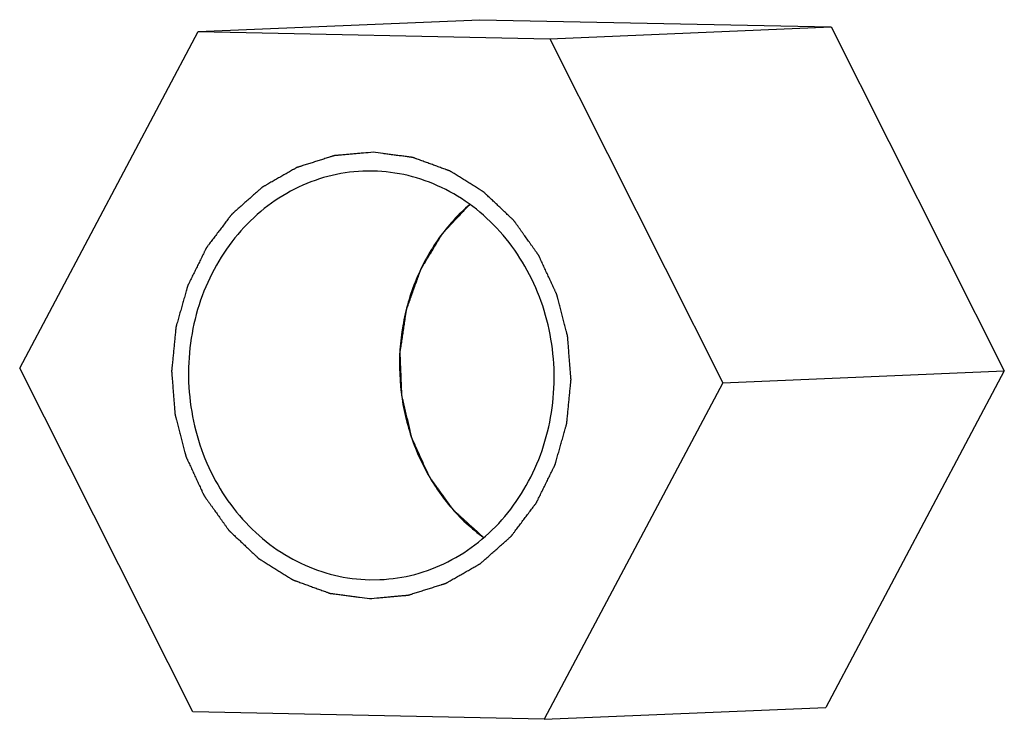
# Model space of a CAD drawing. Header units: millimetres. Extents: x 0 to 1750, y -1720 to 477.
# Tile 210 of 256: x 955.43 to 961.69, y -871.65 to -867.2. Entities that reach past the tile are written whole.
import ezdxf

# ---------------------------------------------------------------- set-up
doc = ezdxf.new("R2010")
doc.units = ezdxf.units.MM
doc.header["$LTSCALE"] = 92.51
doc.layers.add('DE-19-002068DXF_CONTINUOUS_LINE', color=7, linetype='CONTINUOUS')

msp = doc.modelspace()

# ---------------------------------------------------------------- linework, layer by layer
at = {"layer": 'DE-19-002068DXF_CONTINUOUS_LINE'}
for p, q in [((956.5685, -867.2709), (958.3576, -867.1958)), ((958.3576, -867.1958), (960.5935, -867.2423)), ((958.8044, -867.3175), (960.5935, -867.2423)), ((960.5935, -867.2423), (961.6936, -869.4299)), ((955.4327, -869.412), (956.5685, -867.2709)), ((956.5685, -867.2709), (958.8044, -867.3175)), ((958.8044, -867.3175), (959.9045, -869.505)), ((957.6793, -868.159), (957.614, -868.1597)), ((956.5328, -871.5995), (955.4327, -869.412)), ((959.9045, -869.505), (961.6936, -869.4299)), ((961.6936, -869.4299), (960.5578, -871.5709)), ((959.9045, -869.505), (958.7687, -871.6461)), ((957.6578, -870.758), (957.7231, -870.7573)), ((958.7687, -871.6461), (960.5578, -871.5709)), ((958.7687, -871.6461), (956.5328, -871.5995))]:
    msp.add_line(p, q, dxfattribs=at)
for points, knots in [([(957.6803, -868.039), (957.6597, -868.0408), (957.6288, -868.0436), (957.5877, -868.0472), (957.5568, -868.0499), (957.5311, -868.0522), (957.5105, -868.0541), (957.4951, -868.0554), (957.4797, -868.0568), (957.4668, -868.0579), (957.4565, -868.0588), (957.4501, -868.0594), (957.4449, -868.0599), (957.4411, -868.0602), (957.4379, -868.0605), (957.4356, -868.0607), (957.4343, -868.0608), (957.4334, -868.0608), (957.4324, -868.0612), (957.4312, -868.0616), (957.429, -868.0623), (957.4259, -868.0632), (957.4222, -868.0644), (957.4173, -868.066), (957.4111, -868.0679), (957.4012, -868.0711), (957.3888, -868.075), (957.3739, -868.0797), (957.359, -868.0844), (957.3392, -868.0906), (957.3144, -868.0985), (957.2896, -868.1063), (957.2698, -868.1126), (957.2549, -868.1173), (957.24, -868.1219), (957.2277, -868.1259), (957.2177, -868.129), (957.2115, -868.1309), (957.2066, -868.1325), (957.2029, -868.1337), (957.1998, -868.1347), (957.1976, -868.1353), (957.1964, -868.1358), (957.1954, -868.136), (957.1946, -868.1365), (957.1934, -868.1372), (957.1914, -868.1383), (957.1886, -868.14), (957.1851, -868.1419), (957.1805, -868.1445), (957.1748, -868.1478), (957.1657, -868.153), (957.1542, -868.1596), (957.1405, -868.1674), (957.1267, -868.1753), (957.1084, -868.1857), (957.0855, -868.1988), (957.0626, -868.2119), (957.0442, -868.2223), (957.0305, -868.2302), (957.0167, -868.238), (957.0053, -868.2445), (956.9961, -868.2498), (956.9904, -868.253), (956.9858, -868.2557), (956.9824, -868.2576), (956.9795, -868.2593), (956.9775, -868.2604), (956.9764, -868.2611), (956.9755, -868.2615), (956.9748, -868.2622), (956.9737, -868.2631), (956.9719, -868.2647), (956.9694, -868.267), (956.9663, -868.2697), (956.9622, -868.2734), (956.9571, -868.2779), (956.9489, -868.2852), (956.9386, -868.2943), (956.9263, -868.3052), (956.914, -868.3161), (956.8977, -868.3306), (956.8772, -868.3488), (956.8567, -868.367), (956.8403, -868.3815), (956.828, -868.3924), (956.8157, -868.4033), (956.8055, -868.4124), (956.7973, -868.4197), (956.7921, -868.4243), (956.788, -868.4279), (956.785, -868.4306), (956.7824, -868.4329), (956.7806, -868.4345), (956.7796, -868.4354), (956.7788, -868.436), (956.7782, -868.4369), (956.7774, -868.438), (956.7759, -868.4399), (956.7739, -868.4427), (956.7714, -868.446), (956.7681, -868.4503), (956.7639, -868.4558), (956.7573, -868.4646), (956.749, -868.4756), (956.7391, -868.4888), (956.7291, -868.502), (956.7159, -868.5195), (956.6993, -868.5415), (956.6827, -868.5634), (956.6695, -868.581), (956.6595, -868.5942), (956.6496, -868.6074), (956.6413, -868.6183), (956.6347, -868.6271), (956.6305, -868.6326), (956.6272, -868.637), (956.6247, -868.6403), (956.6226, -868.643), (956.6212, -868.645), (956.6204, -868.6461), (956.6197, -868.6468), (956.6193, -868.6478), (956.6186, -868.6491), (956.6176, -868.6513), (956.616, -868.6544), (956.6142, -868.6582), (956.6117, -868.6632), (956.6086, -868.6695), (956.6036, -868.6796), (956.5974, -868.6922), (956.59, -868.7073), (956.5825, -868.7224), (956.5726, -868.7426), (956.5602, -868.7677), (956.5478, -868.7929), (956.5378, -868.8131), (956.5304, -868.8282), (956.5229, -868.8433), (956.5167, -868.8559), (956.5118, -868.8659), (956.5087, -868.8722), (956.5062, -868.8773), (956.5043, -868.881), (956.5028, -868.8842), (956.5017, -868.8864), (956.5011, -868.8877), (956.5005, -868.8886), (956.5003, -868.8896), (956.4999, -868.891), (956.4992, -868.8934), (956.4983, -868.8968), (956.4971, -868.9009), (956.4955, -868.9064), (956.4936, -868.9133), (956.4905, -868.9243), (956.4866, -868.938), (956.4819, -868.9545), (956.4773, -868.9709), (956.471, -868.9929), (956.4633, -869.0203), (956.4555, -869.0477), (956.4493, -869.0697), (956.4446, -869.0862), (956.4399, -869.1026), (956.4361, -869.1163), (956.4329, -869.1273), (956.431, -869.1342), (956.4294, -869.1397), (956.4283, -869.1438), (956.4273, -869.1472), (956.4266, -869.1496), (956.4263, -869.151), (956.4259, -869.152), (956.4259, -869.1531), (956.4257, -869.1546), (956.4255, -869.1571), (956.4251, -869.1608), (956.4247, -869.1651), (956.4241, -869.171), (956.4234, -869.1783), (956.4222, -869.1899), (956.4208, -869.2045), (956.4191, -869.222), (956.4174, -869.2395), (956.4151, -869.2629), (956.4123, -869.292), (956.4094, -869.3212), (956.4071, -869.3446), (956.4054, -869.3621), (956.4037, -869.3796), (956.4023, -869.3942), (956.4011, -869.4058), (956.4004, -869.4131), (956.3999, -869.4189), (956.3994, -869.4233), (956.3991, -869.427), (956.3988, -869.4295), (956.3987, -869.431), (956.3985, -869.4321), (956.3987, -869.4332), (956.3988, -869.4346), (956.399, -869.4371), (956.3993, -869.4407), (956.3996, -869.445), (956.4001, -869.4508), (956.4006, -869.458), (956.4015, -869.4695), (956.4027, -869.4839), (956.4041, -869.5011), (956.4054, -869.5184), (956.4073, -869.5414), (956.4095, -869.5702), (956.4118, -869.599), (956.4136, -869.622), (956.415, -869.6392), (956.4164, -869.6565), (956.4175, -869.6709), (956.4184, -869.6824), (956.419, -869.6896), (956.4195, -869.6953), (956.4198, -869.6997), (956.4201, -869.7033), (956.4203, -869.7058), (956.4204, -869.7072), (956.4204, -869.7083), (956.4208, -869.7093), (956.4211, -869.7107), (956.4218, -869.7132), (956.4227, -869.7166), (956.4237, -869.7208), (956.4252, -869.7264), (956.427, -869.7333), (956.4299, -869.7444), (956.4335, -869.7583), (956.4379, -869.775), (956.4422, -869.7916), (956.448, -869.8139), (956.4552, -869.8416), (956.4625, -869.8694), (956.4682, -869.8917), (956.4726, -869.9083), (956.4769, -869.925), (956.4805, -869.9389), (956.4834, -869.95), (956.4852, -869.9569), (956.4867, -869.9625), (956.4878, -869.9667), (956.4887, -869.9701), (956.4893, -869.9726), (956.4897, -869.974), (956.4899, -869.975), (956.4904, -869.976), (956.491, -869.9773), (956.492, -869.9795), (956.4935, -869.9827), (956.4953, -869.9866), (956.4977, -869.9917), (956.5007, -869.9982), (956.5054, -870.0085), (956.5114, -870.0213), (956.5185, -870.0368), (956.5257, -870.0522), (956.5352, -870.0728), (956.5471, -870.0985), (956.559, -870.1242), (956.5686, -870.1448), (956.5757, -870.1603), (956.5828, -870.1757), (956.5888, -870.1886), (956.5936, -870.1989), (956.5965, -870.2053), (956.5989, -870.2105), (956.6007, -870.2143), (956.6022, -870.2175), (956.6032, -870.2198), (956.6039, -870.2211), (956.6042, -870.2221), (956.6049, -870.2229), (956.6057, -870.2241), (956.6072, -870.2261), (956.6092, -870.229), (956.6117, -870.2324), (956.615, -870.237), (956.6191, -870.2428), (956.6257, -870.252), (956.6339, -870.2636), (956.6438, -870.2774), (956.6537, -870.2913), (956.6668, -870.3097), (956.6833, -870.3328), (956.6997, -870.3559), (956.7129, -870.3743), (956.7228, -870.3882), (956.7326, -870.402), (956.7409, -870.4136), (956.7475, -870.4228), (956.7516, -870.4286), (956.7549, -870.4332), (956.7573, -870.4366), (956.7594, -870.4395), (956.7608, -870.4415), (956.7617, -870.4427), (956.7622, -870.4436), (956.763, -870.4442), (956.764, -870.4452), (956.7657, -870.4468), (956.7682, -870.4492), (956.7712, -870.452), (956.7751, -870.4557), (956.7801, -870.4604), (956.788, -870.4679), (956.7979, -870.4773), (956.8098, -870.4885), (956.8217, -870.4998), (956.8375, -870.5147), (956.8573, -870.5335), (956.8771, -870.5522), (956.8929, -870.5672), (956.9048, -870.5784), (956.9167, -870.5897), (956.9266, -870.599), (956.9345, -870.6065), (956.9395, -870.6112), (956.9434, -870.615), (956.9464, -870.6178), (956.9489, -870.6201), (956.9506, -870.6218), (956.9516, -870.6227), (956.9523, -870.6234), (956.9532, -870.6239), (956.9543, -870.6246), (956.9563, -870.6258), (956.9591, -870.6276), (956.9625, -870.6297), (956.9671, -870.6326), (956.9727, -870.6361), (956.9818, -870.6417), (956.9931, -870.6488), (957.0067, -870.6573), (957.0203, -870.6657), (957.0384, -870.677), (957.061, -870.6911), (957.0837, -870.7052), (957.1018, -870.7165), (957.1154, -870.725), (957.129, -870.7334), (957.1403, -870.7405), (957.1493, -870.7461), (957.155, -870.7497), (957.1595, -870.7525), (957.1629, -870.7546), (957.1657, -870.7564), (957.1677, -870.7576), (957.1689, -870.7583), (957.1697, -870.7589), (957.1706, -870.7592), (957.1719, -870.7596), (957.174, -870.7604), (957.1771, -870.7615), (957.1808, -870.7629), (957.1857, -870.7647), (957.1919, -870.7669), (957.2017, -870.7705), (957.214, -870.775), (957.2288, -870.7803), (957.2436, -870.7857), (957.2633, -870.7929), (957.2879, -870.8018), (957.3125, -870.8108), (957.3322, -870.8179), (957.347, -870.8233), (957.3617, -870.8287), (957.3741, -870.8331), (957.3839, -870.8367), (957.3901, -870.839), (957.395, -870.8407), (957.3987, -870.8421), (957.4018, -870.8432), (957.4039, -870.844), (957.4051, -870.8444), (957.406, -870.8448), (957.407, -870.8449), (957.4083, -870.8451), (957.4106, -870.8454), (957.4139, -870.8458), (957.4178, -870.8463), (957.423, -870.847), (957.4296, -870.8479), (957.44, -870.8493), (957.4531, -870.851), (957.4688, -870.8531), (957.4844, -870.8552), (957.5053, -870.8579), (957.5315, -870.8614), (957.5628, -870.8655), (957.6046, -870.8711), (957.636, -870.8752), (957.6569, -870.878)], [0, 0, 0, 0, 0.015625, 0.023438, 0.03125, 0.039062, 0.042969, 0.046875, 0.050781, 0.054688, 0.056641, 0.058594, 0.05957, 0.060547, 0.061523, 0.062012, 0.062256, 0.0625, 0.062744, 0.062988, 0.063477, 0.064453, 0.06543, 0.066406, 0.068359, 0.070312, 0.074219, 0.078125, 0.082031, 0.085938, 0.09375, 0.101562, 0.105469, 0.109375, 0.113281, 0.117188, 0.119141, 0.121094, 0.12207, 0.123047, 0.124023, 0.124512, 0.124756, 0.125, 0.125244, 0.125488, 0.125977, 0.126953, 0.12793, 0.128906, 0.130859, 0.132812, 0.136719, 0.140625, 0.144531, 0.148438, 0.15625, 0.164062, 0.167969, 0.171875, 0.175781, 0.179688, 0.181641, 0.183594, 0.18457, 0.185547, 0.186523, 0.187012, 0.187256, 0.1875, 0.187744, 0.187988, 0.188477, 0.189453, 0.19043, 0.191406, 0.193359, 0.195312, 0.199219, 0.203125, 0.207031, 0.210938, 0.21875, 0.226562, 0.230469, 0.234375, 0.238281, 0.242188, 0.244141, 0.246094, 0.24707, 0.248047, 0.249023, 0.249512, 0.249756, 0.25, 0.250244, 0.250488, 0.250977, 0.251953, 0.25293, 0.253906, 0.255859, 0.257812, 0.261719, 0.265625, 0.269531, 0.273438, 0.28125, 0.289062, 0.292969, 0.296875, 0.300781, 0.304688, 0.306641, 0.308594, 0.30957, 0.310547, 0.311523, 0.312012, 0.312256, 0.3125, 0.312744, 0.312988, 0.313477, 0.314453, 0.31543, 0.316406, 0.318359, 0.320312, 0.324219, 0.328125, 0.332031, 0.335938, 0.34375, 0.351562, 0.355469, 0.359375, 0.363281, 0.367188, 0.369141, 0.371094, 0.37207, 0.373047, 0.374023, 0.374512, 0.374756, 0.375, 0.375244, 0.375488, 0.375977, 0.376953, 0.37793, 0.378906, 0.380859, 0.382812, 0.386719, 0.390625, 0.394531, 0.398438, 0.40625, 0.414062, 0.417969, 0.421875, 0.425781, 0.429688, 0.431641, 0.433594, 0.43457, 0.435547, 0.436523, 0.437012, 0.437256, 0.4375, 0.437744, 0.437988, 0.438477, 0.439453, 0.44043, 0.441406, 0.443359, 0.445312, 0.449219, 0.453125, 0.457031, 0.460938, 0.46875, 0.476562, 0.480469, 0.484375, 0.488281, 0.492188, 0.494141, 0.496094, 0.49707, 0.498047, 0.499023, 0.499512, 0.499756, 0.5, 0.500244, 0.500488, 0.500977, 0.501953, 0.50293, 0.503906, 0.505859, 0.507812, 0.511719, 0.515625, 0.519531, 0.523438, 0.53125, 0.539062, 0.542969, 0.546875, 0.550781, 0.554688, 0.556641, 0.558594, 0.55957, 0.560547, 0.561523, 0.562012, 0.562256, 0.5625, 0.562744, 0.562988, 0.563477, 0.564453, 0.56543, 0.566406, 0.568359, 0.570312, 0.574219, 0.578125, 0.582031, 0.585938, 0.59375, 0.601562, 0.605469, 0.609375, 0.613281, 0.617188, 0.619141, 0.621094, 0.62207, 0.623047, 0.624023, 0.624512, 0.624756, 0.625, 0.625244, 0.625488, 0.625977, 0.626953, 0.62793, 0.628906, 0.630859, 0.632812, 0.636719, 0.640625, 0.644531, 0.648438, 0.65625, 0.664062, 0.667969, 0.671875, 0.675781, 0.679688, 0.681641, 0.683594, 0.68457, 0.685547, 0.686523, 0.687012, 0.687256, 0.6875, 0.687744, 0.687988, 0.688477, 0.689453, 0.69043, 0.691406, 0.693359, 0.695312, 0.699219, 0.703125, 0.707031, 0.710938, 0.71875, 0.726562, 0.730469, 0.734375, 0.738281, 0.742188, 0.744141, 0.746094, 0.74707, 0.748047, 0.749023, 0.749512, 0.749756, 0.75, 0.750244, 0.750488, 0.750977, 0.751953, 0.75293, 0.753906, 0.755859, 0.757812, 0.761719, 0.765625, 0.769531, 0.773438, 0.78125, 0.789062, 0.792969, 0.796875, 0.800781, 0.804688, 0.806641, 0.808594, 0.80957, 0.810547, 0.811523, 0.812012, 0.812256, 0.8125, 0.812744, 0.812988, 0.813477, 0.814453, 0.81543, 0.816406, 0.818359, 0.820312, 0.824219, 0.828125, 0.832031, 0.835938, 0.84375, 0.851562, 0.855469, 0.859375, 0.863281, 0.867188, 0.869141, 0.871094, 0.87207, 0.873047, 0.874023, 0.874512, 0.874756, 0.875, 0.875244, 0.875488, 0.875977, 0.876953, 0.87793, 0.878906, 0.880859, 0.882812, 0.886719, 0.890625, 0.894531, 0.898438, 0.90625, 0.914062, 0.917969, 0.921875, 0.925781, 0.929688, 0.931641, 0.933594, 0.93457, 0.935547, 0.936523, 0.937012, 0.937256, 0.9375, 0.937744, 0.937988, 0.938477, 0.939453, 0.94043, 0.941406, 0.943359, 0.945312, 0.949219, 0.953125, 0.957031, 0.960938, 0.96875, 0.976562, 0.984375, 1, 1, 1, 1]), ([(957.6569, -870.878), (957.6774, -870.8762), (957.7083, -870.8734), (957.7494, -870.8698), (957.7803, -870.8671), (957.806, -870.8648), (957.8266, -870.8629), (957.842, -870.8616), (957.8575, -870.8602), (957.8703, -870.8591), (957.8806, -870.8582), (957.887, -870.8576), (957.8922, -870.8571), (957.896, -870.8568), (957.8993, -870.8565), (957.9015, -870.8563), (957.9028, -870.8562), (957.9038, -870.8562), (957.9047, -870.8558), (957.9059, -870.8554), (957.9081, -870.8547), (957.9112, -870.8538), (957.9149, -870.8526), (957.9199, -870.851), (957.9261, -870.8491), (957.936, -870.8459), (957.9484, -870.842), (957.9632, -870.8373), (957.9781, -870.8326), (957.9979, -870.8264), (958.0227, -870.8185), (958.0475, -870.8107), (958.0673, -870.8044), (958.0822, -870.7997), (958.0971, -870.7951), (958.1095, -870.7911), (958.1194, -870.788), (958.1256, -870.7861), (958.1305, -870.7845), (958.1343, -870.7833), (958.1374, -870.7823), (958.1395, -870.7817), (958.1408, -870.7812), (958.1417, -870.781), (958.1425, -870.7805), (958.1437, -870.7798), (958.1457, -870.7787), (958.1486, -870.777), (958.152, -870.7751), (958.1566, -870.7725), (958.1623, -870.7692), (958.1715, -870.764), (958.1829, -870.7574), (958.1967, -870.7496), (958.2104, -870.7417), (958.2287, -870.7313), (958.2517, -870.7182), (958.2746, -870.7051), (958.2929, -870.6947), (958.3066, -870.6868), (958.3204, -870.679), (958.3318, -870.6725), (958.341, -870.6672), (958.3467, -870.664), (958.3513, -870.6613), (958.3547, -870.6594), (958.3576, -870.6577), (958.3596, -870.6566), (958.3607, -870.6559), (958.3616, -870.6555), (958.3624, -870.6548), (958.3634, -870.6539), (958.3652, -870.6523), (958.3678, -870.65), (958.3708, -870.6473), (958.3749, -870.6436), (958.3801, -870.6391), (958.3882, -870.6318), (958.3985, -870.6227), (958.4108, -870.6118), (958.4231, -870.6009), (958.4395, -870.5864), (958.46, -870.5682), (958.4804, -870.55), (958.4968, -870.5355), (958.5091, -870.5246), (958.5214, -870.5136), (958.5317, -870.5046), (958.5399, -870.4973), (958.545, -870.4927), (958.5491, -870.4891), (958.5522, -870.4864), (958.5547, -870.4841), (958.5565, -870.4825), (958.5575, -870.4816), (958.5583, -870.481), (958.5589, -870.4801), (958.5598, -870.479), (958.5612, -870.4771), (958.5633, -870.4743), (958.5658, -870.471), (958.5691, -870.4667), (958.5732, -870.4612), (958.5798, -870.4524), (958.5881, -870.4414), (958.5981, -870.4282), (958.608, -870.415), (958.6213, -870.3975), (958.6378, -870.3755), (958.6544, -870.3536), (958.6677, -870.336), (958.6776, -870.3228), (958.6876, -870.3096), (958.6958, -870.2987), (958.7025, -870.2899), (958.7066, -870.2844), (958.7099, -870.28), (958.7124, -870.2767), (958.7145, -870.274), (958.7159, -870.272), (958.7168, -870.2709), (958.7174, -870.2702), (958.7178, -870.2692), (958.7185, -870.2679), (958.7196, -870.2657), (958.7211, -870.2626), (958.723, -870.2588), (958.7255, -870.2538), (958.7286, -870.2475), (958.7335, -870.2374), (958.7397, -870.2248), (958.7472, -870.2097), (958.7546, -870.1946), (958.7645, -870.1744), (958.777, -870.1493), (958.7894, -870.1241), (958.7993, -870.1039), (958.8067, -870.0888), (958.8142, -870.0737), (958.8204, -870.0611), (958.8254, -870.0511), (958.8285, -870.0448), (958.8309, -870.0397), (958.8328, -870.036), (958.8344, -870.0328), (958.8354, -870.0306), (958.836, -870.0293), (958.8366, -870.0284), (958.8368, -870.0274), (958.8372, -870.026), (958.8379, -870.0236), (958.8389, -870.0202), (958.84, -870.0161), (958.8416, -870.0106), (958.8435, -870.0037), (958.8466, -869.9927), (958.8505, -869.979), (958.8552, -869.9625), (958.8599, -869.9461), (958.8661, -869.9241), (958.8739, -869.8967), (958.8816, -869.8693), (958.8879, -869.8473), (958.8925, -869.8308), (958.8972, -869.8144), (958.9011, -869.8007), (958.9042, -869.7897), (958.9061, -869.7828), (958.9077, -869.7773), (958.9088, -869.7732), (958.9098, -869.7698), (958.9105, -869.7674), (958.9109, -869.766), (958.9112, -869.765), (958.9113, -869.7639), (958.9114, -869.7624), (958.9117, -869.7599), (958.912, -869.7562), (958.9125, -869.7519), (958.913, -869.746), (958.9137, -869.7387), (958.9149, -869.7271), (958.9163, -869.7125), (958.918, -869.695), (958.9197, -869.6775), (958.922, -869.6541), (958.9249, -869.625), (958.9277, -869.5958), (958.93, -869.5724), (958.9317, -869.5549), (958.9334, -869.5374), (958.9348, -869.5228), (958.936, -869.5112), (958.9367, -869.5039), (958.9373, -869.4981), (958.9377, -869.4937), (958.938, -869.49), (958.9383, -869.4875), (958.9384, -869.486), (958.9386, -869.4849), (958.9384, -869.4838), (958.9384, -869.4824), (958.9381, -869.4799), (958.9379, -869.4763), (958.9375, -869.472), (958.9371, -869.4662), (958.9365, -869.459), (958.9356, -869.4475), (958.9344, -869.4331), (958.9331, -869.4159), (958.9317, -869.3986), (958.9299, -869.3756), (958.9276, -869.3468), (958.9253, -869.318), (958.9235, -869.295), (958.9221, -869.2778), (958.9207, -869.2605), (958.9196, -869.2461), (958.9187, -869.2346), (958.9181, -869.2274), (958.9177, -869.2217), (958.9173, -869.2173), (958.917, -869.2137), (958.9168, -869.2112), (958.9167, -869.2098), (958.9167, -869.2087), (958.9164, -869.2077), (958.916, -869.2063), (958.9154, -869.2038), (958.9145, -869.2004), (958.9134, -869.1962), (958.9119, -869.1906), (958.9101, -869.1837), (958.9072, -869.1726), (958.9036, -869.1587), (958.8993, -869.142), (958.8949, -869.1254), (958.8891, -869.1031), (958.8819, -869.0754), (958.8747, -869.0476), (958.8689, -869.0253), (958.8645, -869.0087), (958.8602, -868.992), (958.8566, -868.9781), (958.8537, -868.967), (958.8519, -868.9601), (958.8504, -868.9545), (958.8494, -868.9503), (958.8484, -868.9469), (958.8478, -868.9444), (958.8474, -868.943), (958.8472, -868.942), (958.8467, -868.941), (958.8461, -868.9397), (958.8451, -868.9375), (958.8436, -868.9343), (958.8418, -868.9304), (958.8394, -868.9253), (958.8365, -868.9188), (958.8317, -868.9085), (958.8257, -868.8957), (958.8186, -868.8802), (958.8115, -868.8648), (958.8019, -868.8442), (958.79, -868.8185), (958.7781, -868.7928), (958.7686, -868.7722), (958.7614, -868.7567), (958.7543, -868.7413), (958.7483, -868.7284), (958.7436, -868.7181), (958.7406, -868.7117), (958.7382, -868.7065), (958.7364, -868.7027), (958.7349, -868.6995), (958.7339, -868.6972), (958.7333, -868.6959), (958.7329, -868.6949), (958.7322, -868.6941), (958.7314, -868.6929), (958.73, -868.6909), (958.7279, -868.688), (958.7254, -868.6846), (958.7221, -868.68), (958.718, -868.6742), (958.7114, -868.665), (958.7032, -868.6534), (958.6933, -868.6396), (958.6835, -868.6257), (958.6703, -868.6073), (958.6538, -868.5842), (958.6374, -868.5611), (958.6242, -868.5427), (958.6144, -868.5288), (958.6045, -868.515), (958.5963, -868.5034), (958.5897, -868.4942), (958.5856, -868.4884), (958.5823, -868.4838), (958.5798, -868.4804), (958.5777, -868.4775), (958.5763, -868.4755), (958.5755, -868.4743), (958.5749, -868.4734), (958.5741, -868.4728), (958.5731, -868.4718), (958.5714, -868.4702), (958.5689, -868.4678), (958.5659, -868.465), (958.562, -868.4613), (958.557, -868.4566), (958.5491, -868.4491), (958.5392, -868.4397), (958.5273, -868.4285), (958.5155, -868.4172), (958.4996, -868.4023), (958.4798, -868.3835), (958.46, -868.3648), (958.4442, -868.3498), (958.4323, -868.3386), (958.4204, -868.3273), (958.4105, -868.318), (958.4026, -868.3105), (958.3976, -868.3058), (958.3937, -868.302), (958.3907, -868.2992), (958.3882, -868.2969), (958.3865, -868.2952), (958.3855, -868.2943), (958.3848, -868.2936), (958.3839, -868.2931), (958.3828, -868.2924), (958.3808, -868.2912), (958.378, -868.2894), (958.3746, -868.2873), (958.3701, -868.2844), (958.3644, -868.2809), (958.3553, -868.2753), (958.344, -868.2682), (958.3304, -868.2597), (958.3169, -868.2513), (958.2987, -868.24), (958.2761, -868.2259), (958.2535, -868.2118), (958.2353, -868.2005), (958.2218, -868.192), (958.2082, -868.1836), (958.1969, -868.1765), (958.1878, -868.1709), (958.1821, -868.1673), (958.1776, -868.1645), (958.1742, -868.1624), (958.1714, -868.1606), (958.1694, -868.1594), (958.1683, -868.1587), (958.1674, -868.1581), (958.1665, -868.1578), (958.1653, -868.1574), (958.1631, -868.1566), (958.16, -868.1555), (958.1563, -868.1541), (958.1514, -868.1523), (958.1453, -868.1501), (958.1354, -868.1465), (958.1231, -868.142), (958.1083, -868.1367), (958.0936, -868.1313), (958.0739, -868.1241), (958.0492, -868.1152), (958.0246, -868.1062), (958.0049, -868.0991), (957.9902, -868.0937), (957.9754, -868.0883), (957.9631, -868.0839), (957.9532, -868.0803), (957.9471, -868.078), (957.9421, -868.0763), (957.9384, -868.0749), (957.9354, -868.0738), (957.9332, -868.073), (957.932, -868.0726), (957.9311, -868.0722), (957.9301, -868.0721), (957.9288, -868.0719), (957.9265, -868.0716), (957.9232, -868.0712), (957.9193, -868.0707), (957.9141, -868.07), (957.9075, -868.0691), (957.8971, -868.0677), (957.884, -868.066), (957.8684, -868.0639), (957.8527, -868.0618), (957.8318, -868.0591), (957.8057, -868.0556), (957.7743, -868.0515), (957.7325, -868.0459), (957.7012, -868.0418), (957.6803, -868.039)], [0, 0, 0, 0, 0.015625, 0.023438, 0.03125, 0.039062, 0.042969, 0.046875, 0.050781, 0.054688, 0.056641, 0.058594, 0.05957, 0.060547, 0.061523, 0.062012, 0.062256, 0.0625, 0.062744, 0.062988, 0.063477, 0.064453, 0.06543, 0.066406, 0.068359, 0.070312, 0.074219, 0.078125, 0.082031, 0.085938, 0.09375, 0.101562, 0.105469, 0.109375, 0.113281, 0.117188, 0.119141, 0.121094, 0.12207, 0.123047, 0.124023, 0.124512, 0.124756, 0.125, 0.125244, 0.125488, 0.125977, 0.126953, 0.12793, 0.128906, 0.130859, 0.132812, 0.136719, 0.140625, 0.144531, 0.148438, 0.15625, 0.164062, 0.167969, 0.171875, 0.175781, 0.179688, 0.181641, 0.183594, 0.18457, 0.185547, 0.186523, 0.187012, 0.187256, 0.1875, 0.187744, 0.187988, 0.188477, 0.189453, 0.19043, 0.191406, 0.193359, 0.195312, 0.199219, 0.203125, 0.207031, 0.210938, 0.21875, 0.226562, 0.230469, 0.234375, 0.238281, 0.242188, 0.244141, 0.246094, 0.24707, 0.248047, 0.249023, 0.249512, 0.249756, 0.25, 0.250244, 0.250488, 0.250977, 0.251953, 0.25293, 0.253906, 0.255859, 0.257812, 0.261719, 0.265625, 0.269531, 0.273438, 0.28125, 0.289062, 0.292969, 0.296875, 0.300781, 0.304688, 0.306641, 0.308594, 0.30957, 0.310547, 0.311523, 0.312012, 0.312256, 0.3125, 0.312744, 0.312988, 0.313477, 0.314453, 0.31543, 0.316406, 0.318359, 0.320312, 0.324219, 0.328125, 0.332031, 0.335938, 0.34375, 0.351562, 0.355469, 0.359375, 0.363281, 0.367188, 0.369141, 0.371094, 0.37207, 0.373047, 0.374023, 0.374512, 0.374756, 0.375, 0.375244, 0.375488, 0.375977, 0.376953, 0.37793, 0.378906, 0.380859, 0.382812, 0.386719, 0.390625, 0.394531, 0.398438, 0.40625, 0.414062, 0.417969, 0.421875, 0.425781, 0.429688, 0.431641, 0.433594, 0.43457, 0.435547, 0.436523, 0.437012, 0.437256, 0.4375, 0.437744, 0.437988, 0.438477, 0.439453, 0.44043, 0.441406, 0.443359, 0.445312, 0.449219, 0.453125, 0.457031, 0.460938, 0.46875, 0.476562, 0.480469, 0.484375, 0.488281, 0.492188, 0.494141, 0.496094, 0.49707, 0.498047, 0.499023, 0.499512, 0.499756, 0.5, 0.500244, 0.500488, 0.500977, 0.501953, 0.50293, 0.503906, 0.505859, 0.507812, 0.511719, 0.515625, 0.519531, 0.523438, 0.53125, 0.539062, 0.542969, 0.546875, 0.550781, 0.554688, 0.556641, 0.558594, 0.55957, 0.560547, 0.561523, 0.562012, 0.562256, 0.5625, 0.562744, 0.562988, 0.563477, 0.564453, 0.56543, 0.566406, 0.568359, 0.570312, 0.574219, 0.578125, 0.582031, 0.585938, 0.59375, 0.601562, 0.605469, 0.609375, 0.613281, 0.617188, 0.619141, 0.621094, 0.62207, 0.623047, 0.624023, 0.624512, 0.624756, 0.625, 0.625244, 0.625488, 0.625977, 0.626953, 0.62793, 0.628906, 0.630859, 0.632812, 0.636719, 0.640625, 0.644531, 0.648438, 0.65625, 0.664062, 0.667969, 0.671875, 0.675781, 0.679688, 0.681641, 0.683594, 0.68457, 0.685547, 0.686523, 0.687012, 0.687256, 0.6875, 0.687744, 0.687988, 0.688477, 0.689453, 0.69043, 0.691406, 0.693359, 0.695312, 0.699219, 0.703125, 0.707031, 0.710938, 0.71875, 0.726562, 0.730469, 0.734375, 0.738281, 0.742188, 0.744141, 0.746094, 0.74707, 0.748047, 0.749023, 0.749512, 0.749756, 0.75, 0.750244, 0.750488, 0.750977, 0.751953, 0.75293, 0.753906, 0.755859, 0.757812, 0.761719, 0.765625, 0.769531, 0.773438, 0.78125, 0.789062, 0.792969, 0.796875, 0.800781, 0.804688, 0.806641, 0.808594, 0.80957, 0.810547, 0.811523, 0.812012, 0.812256, 0.8125, 0.812744, 0.812988, 0.813477, 0.814453, 0.81543, 0.816406, 0.818359, 0.820312, 0.824219, 0.828125, 0.832031, 0.835938, 0.84375, 0.851562, 0.855469, 0.859375, 0.863281, 0.867188, 0.869141, 0.871094, 0.87207, 0.873047, 0.874023, 0.874512, 0.874756, 0.875, 0.875244, 0.875488, 0.875977, 0.876953, 0.87793, 0.878906, 0.880859, 0.882812, 0.886719, 0.890625, 0.894531, 0.898438, 0.90625, 0.914062, 0.917969, 0.921875, 0.925781, 0.929688, 0.931641, 0.933594, 0.93457, 0.935547, 0.936523, 0.937012, 0.937256, 0.9375, 0.937744, 0.937988, 0.938477, 0.939453, 0.94043, 0.941406, 0.943359, 0.945312, 0.949219, 0.953125, 0.957031, 0.960938, 0.96875, 0.976562, 0.984375, 1, 1, 1, 1]), ([(957.614, -868.1597), (957.5394, -868.1628), (957.3896, -868.1854), (957.1764, -868.2669), (956.9817, -868.3926), (956.8129, -868.5577), (956.676, -868.7559), (956.542, -869.0554), (956.4773, -869.4717), (956.5562, -869.8858), (956.7001, -870.182), (956.8436, -870.3772), (957.0179, -870.5385), (957.2166, -870.66), (957.4324, -870.737), (957.583, -870.7565), (957.6578, -870.758)], [0, 0, 0, 0, 0.059045, 0.118598, 0.179127, 0.240904, 0.304018, 0.368359, 0.498985, 0.62989, 0.694542, 0.758032, 0.820199, 0.88107, 0.940869, 1, 1, 1, 1]), ([(957.7231, -870.7573), (957.7978, -870.7542), (957.9475, -870.7316), (958.1608, -870.6501), (958.3554, -870.5244), (958.5243, -870.3593), (958.6612, -870.1611), (958.7951, -869.8616), (958.8599, -869.4453), (958.7809, -869.0312), (958.637, -868.735), (958.4935, -868.5398), (958.3193, -868.3785), (958.1205, -868.257), (957.9047, -868.18), (957.7541, -868.1605), (957.6793, -868.159)], [0, 0, 0, 0, 0.059045, 0.118598, 0.179127, 0.240904, 0.304018, 0.368359, 0.498985, 0.62989, 0.694542, 0.758032, 0.820199, 0.88107, 0.940869, 1, 1, 1, 1]), ([(958.295, -868.3701), (958.2212, -868.4337), (958.0875, -868.5817), (957.9426, -868.8462), (957.8579, -869.1417), (957.838, -869.4514), (957.8838, -869.7584), (957.993, -870.0457), (958.1595, -870.2971), (958.3052, -870.4334), (958.384, -870.4906)], [0, 0, 0, 0, 0.121016, 0.245183, 0.371888, 0.5, 0.628112, 0.754817, 0.878984, 1, 1, 1, 1]), ([(958.2948, -868.3702), (958.2784, -868.3877), (958.2538, -868.414), (958.221, -868.4491), (958.2005, -868.4709), (958.1841, -868.4885), (958.1719, -868.5016), (958.1596, -868.5147), (958.1493, -868.5257), (958.1411, -868.5345), (958.135, -868.541), (958.1298, -868.5465), (958.1257, -868.5509), (958.1232, -868.5536), (958.1211, -868.5558), (958.1198, -868.5572), (958.1191, -868.5585), (958.1182, -868.5599), (958.1168, -868.5622), (958.1148, -868.5655), (958.1116, -868.5709), (958.1075, -868.5775), (958.1011, -868.5882), (958.093, -868.6016), (958.0801, -868.6229), (958.0639, -868.6496), (958.0478, -868.6763), (958.0348, -868.6977), (958.0251, -868.7137), (958.0154, -868.7297), (958.0074, -868.743), (958.0009, -868.7537), (957.9961, -868.7617), (957.9912, -868.7697), (957.9872, -868.7764), (957.9843, -868.7811), (957.9829, -868.7834), (957.9821, -868.7847), (957.9816, -868.7862), (957.9809, -868.7881), (957.9798, -868.7911), (957.9785, -868.7948), (957.9769, -868.7993), (957.9747, -868.8053), (957.971, -868.8158), (957.9656, -868.8308), (957.957, -868.8548), (957.9463, -868.8847), (957.9335, -868.9207), (957.9228, -868.9506), (957.9142, -868.9746), (957.9078, -868.9926), (957.9024, -869.0076), (957.8981, -869.0195), (957.8954, -869.027), (957.8933, -869.033), (957.892, -869.0368), (957.891, -869.0394), (957.8905, -869.0409), (957.8903, -869.0425), (957.89, -869.0445), (957.8895, -869.0477), (957.8889, -869.0517), (957.888, -869.058), (957.8868, -869.066), (957.8853, -869.0756), (957.8834, -869.0883), (957.8801, -869.1106), (957.8753, -869.1425), (957.8695, -869.1808), (957.8648, -869.2126), (957.8609, -869.2381), (957.8581, -869.2573), (957.8557, -869.2732), (957.8537, -869.286), (957.8523, -869.2955), (957.8511, -869.3035), (957.8503, -869.3087), (957.85, -869.3111), (957.8497, -869.3126), (957.8499, -869.3146), (957.8499, -869.317), (957.8501, -869.3202), (957.8502, -869.3242), (957.8504, -869.329), (957.8507, -869.3353), (957.851, -869.3433), (957.8515, -869.356), (957.8524, -869.3783), (957.8537, -869.4101), (957.8552, -869.4483), (957.8568, -869.4865), (957.8581, -869.5183), (957.859, -869.5406), (957.8595, -869.5533), (957.8598, -869.5613), (957.8601, -869.5676), (957.8602, -869.5724), (957.8604, -869.5764), (957.8605, -869.5796), (957.8607, -869.5819), (957.8606, -869.5839), (957.8611, -869.5855), (957.8616, -869.5879), (957.8628, -869.593), (957.8646, -869.6008), (957.8668, -869.6102), (957.8698, -869.6228), (957.8734, -869.6385), (957.8778, -869.6573), (957.8837, -869.6824), (957.8911, -869.7138), (957.8999, -869.7515), (957.9072, -869.7829), (957.9123, -869.8048), (957.9153, -869.8174), (957.9175, -869.8268), (957.9193, -869.8347), (957.9208, -869.8409), (957.9217, -869.8449), (957.9224, -869.848), (957.9229, -869.85), (957.9232, -869.8516), (957.9238, -869.853), (957.925, -869.8555), (957.9266, -869.8592), (957.9292, -869.865), (957.9325, -869.8722), (957.9378, -869.8838), (957.9443, -869.8983), (957.9522, -869.9157), (957.9626, -869.939), (957.9757, -869.968), (957.9914, -870.0028), (958.0045, -870.0318), (958.015, -870.055), (958.0216, -870.0695), (958.0261, -870.0797), (958.0288, -870.0855), (958.0307, -870.0898), (958.0324, -870.0934), (958.0337, -870.0963), (958.0345, -870.0981), (958.0351, -870.0996), (958.0361, -870.1008), (958.0377, -870.1031), (958.0409, -870.1075), (958.0454, -870.1138), (958.0509, -870.1214), (958.0564, -870.129), (958.0637, -870.1391), (958.0728, -870.1518), (958.0838, -870.167), (958.0947, -870.1822), (958.1093, -870.2024), (958.1276, -870.2278), (958.1458, -870.2531), (958.1605, -870.2733), (958.1696, -870.286), (958.1769, -870.2961), (958.1814, -870.3024), (958.1851, -870.3075), (958.1874, -870.3107), (958.189, -870.3129), (958.1899, -870.3141), (958.1908, -870.3155), (958.1922, -870.3167), (958.1945, -870.3188), (958.1973, -870.3213), (958.2018, -870.3254), (958.2075, -870.3306), (958.2143, -870.3367), (958.2233, -870.3449), (958.2346, -870.3552), (958.2482, -870.3675), (958.2618, -870.3798), (958.2798, -870.3962), (958.3025, -870.4167), (958.3387, -870.4495), (958.3658, -870.4741), (958.3839, -870.4905)], [0, 0, 0, 0, 0.03125, 0.046875, 0.0625, 0.070312, 0.078125, 0.085938, 0.09375, 0.097656, 0.101562, 0.105469, 0.107422, 0.109375, 0.110352, 0.111328, 0.111816, 0.112305, 0.113281, 0.115234, 0.117188, 0.121094, 0.125, 0.132812, 0.140625, 0.15625, 0.171875, 0.179688, 0.1875, 0.195312, 0.203125, 0.207031, 0.210938, 0.214844, 0.21875, 0.220703, 0.22168, 0.222168, 0.222656, 0.223633, 0.224609, 0.226562, 0.228516, 0.230469, 0.234375, 0.242188, 0.25, 0.265625, 0.28125, 0.296875, 0.304688, 0.3125, 0.320312, 0.324219, 0.328125, 0.330078, 0.332031, 0.333008, 0.333496, 0.333984, 0.334961, 0.335938, 0.337891, 0.339844, 0.34375, 0.347656, 0.351562, 0.359375, 0.375, 0.390625, 0.40625, 0.414062, 0.421875, 0.429688, 0.433594, 0.4375, 0.441406, 0.443359, 0.443848, 0.444336, 0.445312, 0.446289, 0.447266, 0.449219, 0.451172, 0.453125, 0.457031, 0.460938, 0.46875, 0.484375, 0.5, 0.515625, 0.53125, 0.539062, 0.542969, 0.546875, 0.548828, 0.550781, 0.552734, 0.553711, 0.554688, 0.555664, 0.556152, 0.556641, 0.558594, 0.5625, 0.566406, 0.570312, 0.578125, 0.585938, 0.59375, 0.609375, 0.625, 0.640625, 0.648438, 0.652344, 0.65625, 0.660156, 0.662109, 0.664062, 0.665039, 0.666016, 0.666504, 0.666992, 0.667969, 0.669922, 0.671875, 0.675781, 0.679688, 0.6875, 0.695312, 0.703125, 0.71875, 0.734375, 0.75, 0.757812, 0.765625, 0.769531, 0.771484, 0.773438, 0.775391, 0.776367, 0.777344, 0.777832, 0.77832, 0.779297, 0.78125, 0.785156, 0.789062, 0.792969, 0.796875, 0.804688, 0.8125, 0.820312, 0.828125, 0.84375, 0.859375, 0.867188, 0.875, 0.878906, 0.882812, 0.884766, 0.886719, 0.887695, 0.888184, 0.888672, 0.889648, 0.890625, 0.892578, 0.894531, 0.898438, 0.902344, 0.90625, 0.914062, 0.921875, 0.929688, 0.9375, 0.953125, 0.96875, 1, 1, 1, 1])]:
    msp.add_open_spline(points, degree=3, knots=knots, dxfattribs=at)

doc.saveas('drawing.dxf')
